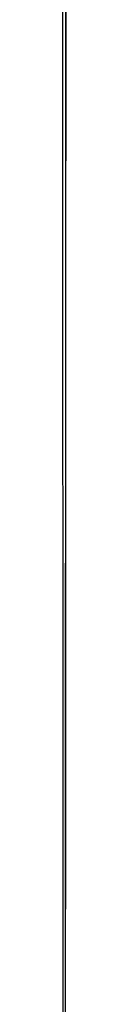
# Model space of a CAD drawing. Header units: metres. Extents: x 209848 to 209928, y 1182430 to 1182563.
# Tile 55 of 256: x 209852.625315 to 209852.625779, y 1182473.397425 to 1182473.524038. Entities that reach past the tile are written whole.
import ezdxf

# ---------------------------------------------------------------- set-up
doc = ezdxf.new("R2010")
doc.units = ezdxf.units.M
doc.header["$MEASUREMENT"] = 0
doc.linetypes.add('DGN Style 2', pattern=[15.036391, 9.021834, -6.014556])
doc.layers.get('0').update_dxf_attribs({"color": 254})

# ---------------------------------------------------------------- blocks, each defined once
blk = doc.blocks.new('*U2')
at = {"color": 3, "linetype": 'Continuous'}
for p, q in [((1.28104, -25.44403), (1.28102, -25.5402)), ((1.28102, -25.5402), (1.28098, -25.63638)), ((1.28098, -25.63638), (1.28092, -25.73251))]:
    blk.add_line(p, q, dxfattribs=at)
blk = doc.blocks.new('*U3')
at = {"color": 3, "linetype": 'Continuous'}
for p, q in [((1.28103, -25.50752), (1.28099, -25.60612)), ((1.28099, -25.60612), (1.28094, -25.70471))]:
    blk.add_line(p, q, dxfattribs=at)
blk = doc.blocks.new('*U4')
at = {"color": 3, "linetype": 'Continuous'}
for p, q in [((1.28102, -25.53386), (1.28098, -25.63356)), ((1.28098, -25.63356), (1.28092, -25.73308))]:
    blk.add_line(p, q, dxfattribs=at)
blk = doc.blocks.new('*U5')
at = {"color": 3, "linetype": 'Continuous'}
for p, q in [((1.28104, -25.47046), (1.28101, -25.57071)), ((1.28101, -25.57071), (1.28096, -25.67095))]:
    blk.add_line(p, q, dxfattribs=at)
blk = doc.blocks.new('*U6')
at = {"color": 3, "linetype": 'Continuous'}
for p, q in [((1.28104, -25.47459), (1.28101, -25.57625)), ((1.28101, -25.57625), (1.28096, -25.67791))]:
    blk.add_line(p, q, dxfattribs=at)
blk = doc.blocks.new('*U7')
at = {"color": 3, "linetype": 'Continuous'}
for p, q in [((1.28103, -25.49362), (1.281, -25.59184)), ((1.281, -25.59184), (1.28094, -25.69008))]:
    blk.add_line(p, q, dxfattribs=at)
blk = doc.blocks.new('*U8')
at = {"color": 3, "linetype": 'Continuous'}
for p, q in [((1.28104, -25.45447), (1.28101, -25.55609)), ((1.28101, -25.55609), (1.28097, -25.65767)), ((1.28097, -25.65767), (1.2809, -25.75889))]:
    blk.add_line(p, q, dxfattribs=at)
blk = doc.blocks.new('*U9')
at = {"color": 3, "linetype": 'Continuous'}
for p, q in [((1.28058, -25.44443), (1.28062, -25.54609)), ((1.28062, -25.54609), (1.28065, -25.64775)), ((1.28065, -25.64775), (1.28064, -25.7494))]:
    blk.add_line(p, q, dxfattribs=at)
blk = doc.blocks.new('ATTEMP')
at = {"color": 3, "linetype": 'Continuous'}
for name in ['*U9', '*U8', '*U7', '*U6', '*U4', '*U5', '*U3', '*U2']:
    blk.add_blockref(name, (-8.51117, 0), dxfattribs=at)

msp = doc.modelspace()

# ---------------------------------------------------------------- block references
at = {"color": 1, "linetype": 'DGN Style 2'}
msp.add_blockref('ATTEMP', (209859.85591, 1182499.06107), dxfattribs=at)

doc.saveas('drawing.dxf')
